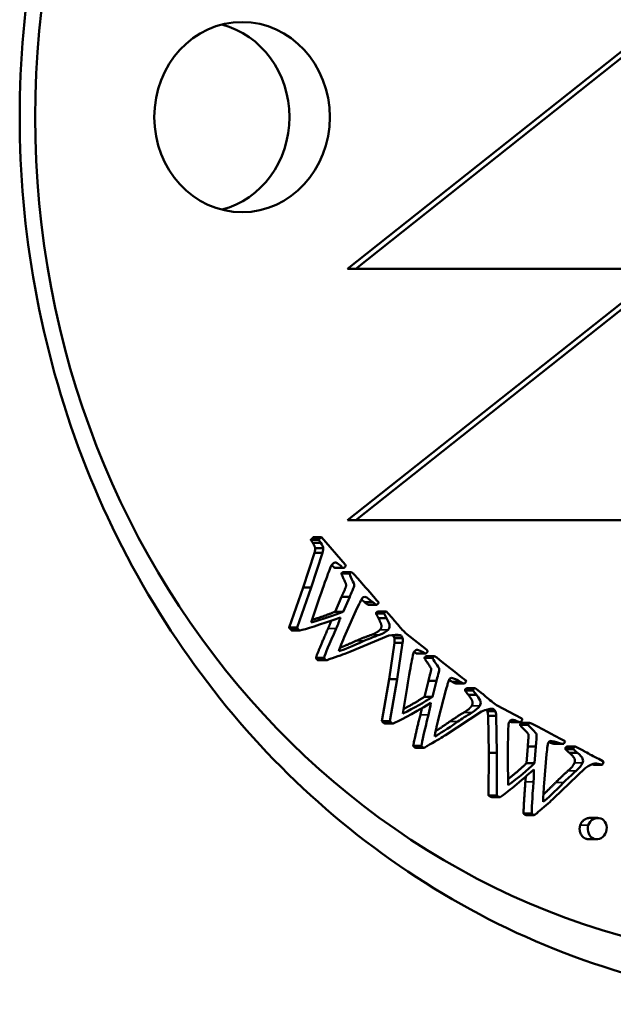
# Model space of a CAD drawing. Header units: millimetres. Extents: x 697 to 7301, y 1765 to 4597.
# Tile 2 of 39: x 1714 to 1728, y 2038 to 2062. Entities that reach past the tile are written whole.
import ezdxf

# ---------------------------------------------------------------- set-up
doc = ezdxf.new("R2010")
doc.units = ezdxf.units.MM
doc.layers.add('Visibile (ISO)', color=7, linetype='Continuous', lineweight=50)
doc.layers.add('Visibile sottile (ISO)', color=7, linetype='Continuous', lineweight=35)

msp = doc.modelspace()

# ---------------------------------------------------------------- linework, layer by layer
at = {"layer": 'Visibile (ISO)'}
for p, q in [((1732.729, 2064.662), (1721.642, 2055.862)), ((1732.92, 2064.662), (1721.833, 2055.862)), ((1732.729, 2058.71), (1721.642, 2049.91)), ((1721.833, 2049.91), (1732.92, 2058.71)), ((1721.642, 2055.862), (1721.833, 2055.862)), ((1721.833, 2055.862), (1728.39, 2055.862)), ((1721.833, 2049.91), (1721.642, 2049.91)), ((1744.007, 2049.91), (1721.833, 2049.91)), ((1721.021, 2049.51), (1720.829, 2049.51)), ((1721.583, 2048.867), (1721.021, 2049.51)), ((1720.961, 2049.449), (1720.77, 2049.449)), ((1721.007, 2049.378), (1720.816, 2049.378)), ((1721.067, 2049.25), (1720.876, 2049.25)), ((1720.858, 2049.142), (1720.59, 2048.317)), ((1721.049, 2049.142), (1720.781, 2048.317)), ((1721.049, 2049.142), (1720.858, 2049.142)), ((1721.522, 2048.789), (1721.33, 2048.789)), ((1721.348, 2048.787), (1721.539, 2048.787)), ((1721.506, 2048.665), (1721.497, 2048.652)), ((1721.688, 2048.652), (1721.497, 2048.652)), ((1721.697, 2048.665), (1721.506, 2048.665)), ((1721.733, 2048.684), (1721.542, 2048.684)), ((1721.697, 2048.665), (1721.688, 2048.652)), ((1721.881, 2048.532), (1721.798, 2048.629)), ((1722.064, 2048.323), (1721.881, 2048.532)), ((1720.59, 2048.317), (1720.257, 2047.372)), ((1720.781, 2048.317), (1720.449, 2047.372)), ((1720.781, 2048.317), (1720.59, 2048.317)), ((1722.121, 2048.262), (1722.064, 2048.323)), ((1720.781, 2047.495), (1720.979, 2048.08)), ((1721.501, 2048.101), (1721.346, 2047.747)), ((1721.693, 2048.101), (1721.501, 2048.101)), ((1721.693, 2048.101), (1721.537, 2047.747)), ((1722.299, 2048.052), (1722.121, 2048.262)), ((1721.594, 2047.215), (1721.872, 2047.841)), ((1722.24, 2047.969), (1722.048, 2047.969)), ((1722.333, 2047.908), (1722.142, 2047.908)), ((1722.333, 2047.908), (1722.385, 2047.954)), ((1722.362, 2047.984), (1722.337, 2048.012)), ((1721.537, 2047.747), (1721.346, 2047.747)), ((1722.505, 2047.708), (1722.314, 2047.708)), ((1722.37, 2047.749), (1722.561, 2047.749)), ((1722.587, 2047.724), (1722.566, 2047.749)), ((1722.708, 2047.591), (1722.587, 2047.724)), ((1720.449, 2047.372), (1720.257, 2047.372)), ((1722.565, 2047.591), (1722.374, 2047.591)), ((1720.51, 2047.302), (1720.319, 2047.302)), ((1721.692, 2046.795), (1722.619, 2047.18)), ((1722.909, 2047.18), (1722.718, 2047.18)), ((1723.005, 2047.249), (1722.994, 2047.262)), ((1723.514, 2046.844), (1723.005, 2047.249)), ((1722.753, 2047.012), (1722.625, 2046.148)), ((1722.944, 2047.121), (1722.752, 2047.121)), ((1722.944, 2047.012), (1722.753, 2047.012)), ((1722.944, 2047.012), (1722.816, 2046.148)), ((1723.467, 2046.756), (1723.275, 2046.756)), ((1723.281, 2046.756), (1723.473, 2046.756)), ((1723.469, 2046.668), (1723.462, 2046.654)), ((1723.66, 2046.668), (1723.469, 2046.668)), ((1723.692, 2046.694), (1723.501, 2046.694)), ((1723.66, 2046.668), (1723.653, 2046.654)), ((1721.084, 2046.657), (1720.893, 2046.657)), ((1720.949, 2046.6), (1721.14, 2046.6)), ((1723.653, 2046.654), (1723.462, 2046.654)), ((1723.863, 2046.572), (1723.765, 2046.652)), ((1724.078, 2046.402), (1723.863, 2046.572)), ((1724.143, 2046.354), (1724.078, 2046.402)), ((1724.354, 2046.181), (1724.143, 2046.354)), ((1722.625, 2046.148), (1722.454, 2045.154)), ((1722.816, 2046.148), (1722.625, 2046.148)), ((1722.816, 2046.148), (1722.645, 2045.154)), ((1723.557, 2046.112), (1723.463, 2045.734)), ((1723.749, 2046.112), (1723.557, 2046.112)), ((1723.749, 2046.112), (1723.654, 2045.734)), ((1724.309, 2046.088), (1724.117, 2046.088)), ((1724.411, 2046.046), (1724.22, 2046.046)), ((1724.427, 2046.127), (1724.398, 2046.15)), ((1724.411, 2046.046), (1724.454, 2046.102)), ((1722.952, 2045.34), (1723.05, 2045.953)), ((1723.654, 2045.734), (1723.463, 2045.734)), ((1723.798, 2045.221), (1723.968, 2045.891)), ((1724.613, 2045.883), (1724.422, 2045.883)), ((1724.666, 2045.935), (1724.474, 2045.935)), ((1724.692, 2045.779), (1724.5, 2045.779)), ((1724.691, 2045.915), (1724.666, 2045.935)), ((1724.832, 2045.807), (1724.691, 2045.915)), ((1725.181, 2045.528), (1725.168, 2045.538)), ((1725.749, 2045.228), (1725.181, 2045.528)), ((1723.963, 2044.827), (1724.812, 2045.385)), ((1725.141, 2045.391), (1724.95, 2045.391)), ((1725.16, 2045.283), (1724.968, 2045.283)), ((1724.968, 2045.283), (1724.985, 2044.408)), ((1725.098, 2045.441), (1724.981, 2045.441)), ((1725.16, 2045.283), (1725.177, 2044.408)), ((1722.645, 2045.154), (1722.454, 2045.154)), ((1722.717, 2045.098), (1722.526, 2045.098)), ((1725.716, 2045.133), (1725.525, 2045.133)), ((1725.73, 2045.083), (1725.725, 2045.068)), ((1725.917, 2045.068), (1725.725, 2045.068)), ((1725.921, 2045.083), (1725.73, 2045.083)), ((1725.948, 2045.115), (1725.757, 2045.115)), ((1725.921, 2045.083), (1725.917, 2045.068)), ((1726.136, 2045.028), (1726.027, 2045.088)), ((1726.376, 2044.902), (1726.136, 2045.028)), ((1726.448, 2044.867), (1726.376, 2044.902)), ((1726.684, 2044.738), (1726.448, 2044.867)), ((1723.389, 2044.574), (1723.197, 2044.574)), ((1726.655, 2044.638), (1726.464, 2044.638)), ((1726.561, 2044.616), (1726.752, 2044.616)), ((1726.765, 2044.699), (1726.732, 2044.716)), ((1726.763, 2044.616), (1726.796, 2044.68)), ((1723.254, 2044.528), (1723.446, 2044.528)), ((1724.985, 2044.408), (1724.981, 2043.397)), ((1725.177, 2044.408), (1724.985, 2044.408)), ((1725.177, 2044.408), (1725.173, 2043.397)), ((1725.909, 2044.554), (1725.878, 2044.163)), ((1726.1, 2044.554), (1725.909, 2044.554)), ((1726.1, 2044.554), (1726.069, 2044.163)), ((1726.296, 2043.686), (1726.352, 2044.378)), ((1726.988, 2044.495), (1726.797, 2044.495)), ((1727.032, 2044.556), (1726.84, 2044.556)), ((1727.083, 2044.408), (1726.891, 2044.408)), ((1727.06, 2044.542), (1727.032, 2044.556)), ((1727.216, 2044.462), (1727.06, 2044.542)), ((1725.443, 2043.639), (1725.439, 2044.262)), ((1726.069, 2044.163), (1725.878, 2044.163)), ((1727.665, 2044.124), (1727.473, 2044.124)), ((1727.686, 2044.213), (1727.591, 2044.263)), ((1726.524, 2043.33), (1727.266, 2044.044)), ((1725.173, 2043.397), (1724.981, 2043.397)), ((1725.253, 2043.356), (1725.061, 2043.356)), ((1726, 2042.97), (1725.809, 2042.97)), ((1725.864, 2042.935), (1726.056, 2042.935)), ((1727.374, 2042.865), (1727.565, 2042.865)), ((1727.353, 2042.36), (1727.545, 2042.36))]:
    msp.add_line(p, q, dxfattribs=at)
for centre, major_axis in [((1732.724, 2059.454), (0, -20)), ((1719.143, 2059.454), (0, 2.25))]:
    msp.add_ellipse(centre, major_axis=major_axis, ratio=0.92388, dxfattribs=at)
msp.add_ellipse((1718.186, 2059.454), major_axis=(0, 2.25), ratio=0.92388, start_param=3.373792, end_param=6.050986, dxfattribs=at)
for points, degree, knots in [([(1752.806, 2059.454), (1752.806, 2058.133), (1752.688, 2056.767), (1752.192, 2054.051), (1751.813, 2052.7), (1750.813, 2050.111), (1750.191, 2048.87), (1748.753, 2046.575), (1747.938, 2045.522), (1746.202, 2043.66), (1745.223, 2042.786), (1743.092, 2041.248), (1741.941, 2040.582), (1739.542, 2039.514), (1738.291, 2039.11), (1735.779, 2038.58), (1734.517, 2038.454), (1732.078, 2038.454), (1730.817, 2038.58), (1728.31, 2039.11), (1727.063, 2039.514), (1724.672, 2040.582), (1723.525, 2041.248), (1721.406, 2042.786), (1720.432, 2043.66), (1718.708, 2045.522), (1717.899, 2046.575), (1716.472, 2048.87), (1715.854, 2050.111), (1714.863, 2052.7), (1714.488, 2054.051), (1713.996, 2056.767), (1713.879, 2058.133), (1713.879, 2059.454), (1713.879, 2060.776), (1713.996, 2062.143), (1714.488, 2064.862), (1714.864, 2066.214), (1715.857, 2068.805), (1716.476, 2070.047), (1717.905, 2072.342), (1718.715, 2073.395), (1720.441, 2075.257), (1721.414, 2076.129), (1723.533, 2077.665), (1724.678, 2078.33), (1727.068, 2079.397), (1728.314, 2079.8), (1730.819, 2080.329), (1732.079, 2080.454), (1734.516, 2080.454), (1735.777, 2080.329), (1738.287, 2079.8), (1739.537, 2079.397), (1741.935, 2078.33), (1743.085, 2077.665), (1745.215, 2076.129), (1746.194, 2075.257), (1747.93, 2073.395), (1748.747, 2072.342), (1750.187, 2070.047), (1750.81, 2068.805), (1751.812, 2066.214), (1752.191, 2064.862), (1752.688, 2062.143), (1752.806, 2060.776), (1752.806, 2059.454)], 3, [6.338557, 6.338557, 6.338557, 6.338557, 6.734862, 6.734862, 7.131166, 7.131166, 7.527471, 7.527471, 7.923775, 7.923775, 8.31979, 8.31979, 8.715805, 8.715805, 9.11182, 9.11182, 9.507835, 9.507835, 9.90385, 9.90385, 10.299865, 10.299865, 10.69588, 10.69588, 11.091895, 11.091895, 11.4882, 11.4882, 11.884504, 11.884504, 12.280808, 12.280808, 12.677113, 12.677113, 12.677113, 13.07375, 13.07375, 13.470387, 13.470387, 13.867023, 13.867023, 14.26366, 14.26366, 14.659343, 14.659343, 15.055026, 15.055026, 15.450709, 15.450709, 15.846391, 15.846391, 16.242074, 16.242074, 16.637757, 16.637757, 17.03344, 17.03344, 17.429123, 17.429123, 17.82576, 17.82576, 18.222396, 18.222396, 18.619033, 18.619033, 19.01567, 19.01567, 19.01567, 19.01567]), ([(1721.29, 2048.884), (1721.312, 2048.906), (1721.337, 2048.915), (1721.396, 2048.903), (1721.448, 2048.863), (1721.522, 2048.789)], 3, [-0.06735249, -0.06735249, -0.06735249, -0.06735249, -0.03367624, -0.03367624, 0, 0, 0, 0]), ([(1721.587, 2048.809), (1721.595, 2048.818), (1721.599, 2048.826), (1721.599, 2048.843), (1721.594, 2048.854), (1721.583, 2048.867)], 3, [-0.004223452, -0.004223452, -0.004223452, -0.004223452, -0.002111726, -0.002111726, 0, 0, 0, 0]), ([(1721.688, 2048.652), (1721.69, 2048.633), (1721.709, 2048.585), (1721.781, 2048.435), (1721.8, 2048.389), (1721.801, 2048.355), (1721.787, 2048.314), (1721.727, 2048.186), (1721.706, 2048.136), (1721.693, 2048.101)], 3, [-0.1623329, -0.1623329, -0.1623329, -0.1623329, -0.1217497, -0.1217497, -0.0811665, -0.0811665, -0.0405832, -0.0405832, 0, 0, 0, 0]), ([(1722.565, 2047.591), (1722.611, 2047.506), (1722.634, 2047.446), (1722.636, 2047.374), (1722.624, 2047.343), (1722.6, 2047.318)], 3, [-0.0184903, -0.0184903, -0.0184903, -0.0184903, -0.00924515, -0.00924515, 0, 0, 0, 0]), ([(1722.888, 2047.375), (1722.85, 2047.417), (1722.812, 2047.462), (1722.735, 2047.558), (1722.713, 2047.584), (1722.708, 2047.591)], 3, [-0.0257309, -0.0257309, -0.0257309, -0.0257309, -0.01286545, -0.01286545, 0, 0, 0, 0]), ([(1722.619, 2047.18), (1722.741, 2047.203), (1722.825, 2047.209), (1722.883, 2047.191), (1722.896, 2047.186), (1722.909, 2047.18)], 3, [-0.0366355, -0.0366355, -0.0366355, -0.0366355, -0.00805952, -0.00805952, 0, 0, 0, 0]), ([(1723.223, 2046.804), (1723.241, 2046.831), (1723.265, 2046.844), (1723.324, 2046.844), (1723.382, 2046.815), (1723.467, 2046.756)], 3, [-0.06735249, -0.06735249, -0.06735249, -0.06735249, -0.03367624, -0.03367624, 0, 0, 0, 0]), ([(1723.527, 2046.789), (1723.534, 2046.799), (1723.537, 2046.808), (1723.534, 2046.825), (1723.527, 2046.834), (1723.514, 2046.844)], 3, [-0.004223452, -0.004223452, -0.004223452, -0.004223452, -0.002111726, -0.002111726, 0, 0, 0, 0]), ([(1720.914, 2046.618), (1720.927, 2046.603), (1720.946, 2046.6), (1720.949, 2046.6)], 2, [-3, -3, -3, -2, -1.864942, -1.864942, -1.864942]), ([(1721.105, 2046.618), (1721.114, 2046.608), (1721.124, 2046.602), (1721.147, 2046.599), (1721.164, 2046.603), (1721.211, 2046.623), (1721.242, 2046.634), (1721.281, 2046.648)], 3, [-0.100804, -0.100804, -0.100804, -0.100804, -0.0672027, -0.0672027, -0.0336013, -0.0336013, 0, 0, 0, 0]), ([(1723.653, 2046.654), (1723.658, 2046.635), (1723.685, 2046.592), (1723.781, 2046.458), (1723.807, 2046.417), (1723.814, 2046.383), (1723.806, 2046.34), (1723.769, 2046.203), (1723.756, 2046.15), (1723.749, 2046.112)], 3, [-0.1623329, -0.1623329, -0.1623329, -0.1623329, -0.1217497, -0.1217497, -0.0811665, -0.0811665, -0.0405832, -0.0405832, 0, 0, 0, 0]), ([(1724.692, 2045.779), (1724.75, 2045.705), (1724.783, 2045.65), (1724.797, 2045.579), (1724.79, 2045.547), (1724.771, 2045.517)], 3, [-0.0184903, -0.0184903, -0.0184903, -0.0184903, -0.00924515, -0.00924515, 0, 0, 0, 0]), ([(1725.045, 2045.629), (1725.001, 2045.664), (1724.956, 2045.701), (1724.864, 2045.779), (1724.838, 2045.802), (1724.832, 2045.807)], 3, [-0.0257309, -0.0257309, -0.0257309, -0.0257309, -0.01286545, -0.01286545, 0, 0, 0, 0]), ([(1724.812, 2045.385), (1724.929, 2045.432), (1725.01, 2045.453), (1725.07, 2045.448), (1725.084, 2045.445), (1725.098, 2045.441)], 3, [-0.0366355, -0.0366355, -0.0366355, -0.0366355, -0.00805952, -0.00805952, 0, 0, 0, 0]), ([(1725.468, 2045.133), (1725.482, 2045.162), (1725.503, 2045.18), (1725.561, 2045.192), (1725.623, 2045.174), (1725.716, 2045.133)], 3, [-0.06735249, -0.06735249, -0.06735249, -0.06735249, -0.03367624, -0.03367624, 0, 0, 0, 0]), ([(1725.771, 2045.176), (1725.775, 2045.187), (1725.777, 2045.197), (1725.771, 2045.213), (1725.763, 2045.221), (1725.749, 2045.228)], 3, [-0.004223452, -0.004223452, -0.004223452, -0.004223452, -0.002111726, -0.002111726, 0, 0, 0, 0]), ([(1725.917, 2045.068), (1725.925, 2045.05), (1725.958, 2045.013), (1726.075, 2044.9), (1726.107, 2044.864), (1726.119, 2044.832), (1726.119, 2044.789), (1726.105, 2044.646), (1726.101, 2044.592), (1726.1, 2044.554)], 3, [-0.1623329, -0.1623329, -0.1623329, -0.1623329, -0.1217497, -0.1217497, -0.0811665, -0.0811665, -0.0405832, -0.0405832, 0, 0, 0, 0]), ([(1723.416, 2044.539), (1723.426, 2044.531), (1723.437, 2044.527), (1723.46, 2044.529), (1723.476, 2044.536), (1723.519, 2044.564), (1723.548, 2044.582), (1723.584, 2044.603)], 3, [-0.100804, -0.100804, -0.100804, -0.100804, -0.0672027, -0.0672027, -0.0336013, -0.0336013, 0, 0, 0, 0]), ([(1727.083, 2044.408), (1727.153, 2044.346), (1727.194, 2044.299), (1727.219, 2044.232), (1727.218, 2044.199), (1727.204, 2044.166)], 3, [-0.0184903, -0.0184903, -0.0184903, -0.0184903, -0.00924515, -0.00924515, 0, 0, 0, 0]), ([(1727.455, 2044.329), (1727.406, 2044.354), (1727.356, 2044.382), (1727.253, 2044.442), (1727.223, 2044.459), (1727.216, 2044.462)], 3, [-0.0257309, -0.0257309, -0.0257309, -0.0257309, -0.01286545, -0.01286545, 0, 0, 0, 0]), ([(1727.266, 2044.044), (1727.374, 2044.113), (1727.45, 2044.149), (1727.543, 2044.158), (1727.599, 2044.148), (1727.665, 2044.124)], 3, [-0.03009164, -0.03009164, -0.03009164, -0.03009164, -0.01504582, -0.01504582, 0, 0, 0, 0]), ([(1727.694, 2044.172), (1727.698, 2044.181), (1727.7, 2044.188), (1727.698, 2044.199), (1727.693, 2044.206), (1727.686, 2044.213)], 3, [-0.008981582, -0.008981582, -0.008981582, -0.008981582, -0.004490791, -0.004490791, 0, 0, 0, 0]), ([(1726.032, 2042.941), (1726.044, 2042.935), (1726.055, 2042.934), (1726.077, 2042.94), (1726.092, 2042.95), (1726.13, 2042.986), (1726.155, 2043.009), (1726.187, 2043.036)], 3, [-0.100804, -0.100804, -0.100804, -0.100804, -0.0672027, -0.0672027, -0.0336013, -0.0336013, 0, 0, 0, 0]), ([(1727.374, 2042.865), (1727.322, 2042.865), (1727.18, 2042.788), (1727.149, 2042.693)], 2, [-1.598035, -1.598035, -1.598035, -1, 0, 0, 0]), ([(1727.635, 2042.852), (1727.578, 2042.873), (1727.519, 2042.868), (1727.401, 2042.804), (1727.361, 2042.756), (1727.341, 2042.693)], 3, [-0.03189277, -0.03189277, -0.03189277, -0.03189277, -0.01594639, -0.01594639, 0, 0, 0, 0]), ([(1727.761, 2042.538), (1727.783, 2042.607), (1727.782, 2042.671), (1727.732, 2042.791), (1727.691, 2042.831), (1727.635, 2042.852)], 3, [-0.03442461, -0.03442461, -0.03442461, -0.03442461, -0.0172123, -0.0172123, 0, 0, 0, 0]), ([(1727.341, 2042.693), (1727.32, 2042.627), (1727.323, 2042.563), (1727.376, 2042.437), (1727.418, 2042.395), (1727.475, 2042.373)], 3, [-0.03255729, -0.03255729, -0.03255729, -0.03255729, -0.01627864, -0.01627864, 0, 0, 0, 0]), ([(1727.475, 2042.373), (1727.532, 2042.352), (1727.589, 2042.357), (1727.7, 2042.42), (1727.739, 2042.47), (1727.761, 2042.538)], 3, [-0.03934134, -0.03934134, -0.03934134, -0.03934134, -0.01967067, -0.01967067, 0, 0, 0, 0])]:
    msp.add_open_spline(points, degree=degree, knots=knots, dxfattribs=at)
for points, degree in [([(1720.805, 2049.489), (1720.791, 2049.474), (1720.77, 2049.449)], 2), ([(1720.829, 2049.51), (1720.812, 2049.496), (1720.805, 2049.489)], 2), ([(1720.996, 2049.489), (1720.987, 2049.479), (1720.975, 2049.466), (1720.961, 2049.449)], 3), ([(1721.021, 2049.51), (1721.009, 2049.5), (1721.001, 2049.493), (1720.996, 2049.489)], 3), ([(1720.77, 2049.449), (1720.785, 2049.425), (1720.816, 2049.378)], 2), ([(1720.816, 2049.378), (1720.867, 2049.294), (1720.876, 2049.25)], 2), ([(1720.876, 2049.25), (1720.879, 2049.22), (1720.858, 2049.142)], 2), ([(1720.961, 2049.449), (1720.971, 2049.433), (1720.987, 2049.409), (1721.007, 2049.378)], 3), ([(1721.007, 2049.378), (1721.041, 2049.322), (1721.061, 2049.279), (1721.067, 2049.25)], 3), ([(1721.067, 2049.25), (1721.069, 2049.23), (1721.063, 2049.194), (1721.049, 2049.142)], 3), ([(1721.195, 2048.69), (1721.231, 2048.782), (1721.254, 2048.835), (1721.263, 2048.849)], 3), ([(1721.263, 2048.849), (1721.27, 2048.861), (1721.279, 2048.873), (1721.29, 2048.884)], 3), ([(1721.265, 2048.851), (1721.294, 2048.826), (1721.33, 2048.789)], 2), ([(1721.33, 2048.789), (1721.339, 2048.787), (1721.348, 2048.787)], 2), ([(1721.522, 2048.789), (1721.545, 2048.782), (1721.567, 2048.789), (1721.587, 2048.809)], 3), ([(1720.979, 2048.08), (1721.076, 2048.364), (1721.148, 2048.567), (1721.195, 2048.69)], 3), ([(1721.497, 2048.652), (1721.5, 2048.623), (1721.608, 2048.398), (1721.61, 2048.346), (1721.521, 2048.154), (1721.501, 2048.101)], 2), ([(1721.542, 2048.684), (1721.516, 2048.676), (1721.506, 2048.665)], 2), ([(1721.733, 2048.684), (1721.716, 2048.679), (1721.704, 2048.672), (1721.697, 2048.665)], 3), ([(1721.798, 2048.629), (1721.785, 2048.644), (1721.763, 2048.663), (1721.733, 2048.684)], 3), ([(1721.936, 2047.975), (1721.957, 2048.024), (1721.98, 2048.06), (1722.003, 2048.084)], 3), ([(1722.003, 2048.084), (1722.012, 2048.093), (1722.029, 2048.098), (1722.052, 2048.099)], 3), ([(1722.052, 2048.099), (1722.105, 2048.079), (1722.168, 2048.036), (1722.24, 2047.969)], 3), ([(1721.872, 2047.841), (1721.908, 2047.915), (1721.93, 2047.959), (1721.936, 2047.975)], 3), ([(1721.968, 2048.037), (1722.006, 2048.008), (1722.048, 2047.969)], 2), ([(1722.048, 2047.969), (1722.106, 2047.918), (1722.142, 2047.908)], 2), ([(1722.24, 2047.969), (1722.278, 2047.935), (1722.31, 2047.914), (1722.333, 2047.908)], 3), ([(1722.337, 2048.012), (1722.326, 2048.022), (1722.314, 2048.036), (1722.299, 2048.052)], 3), ([(1722.385, 2047.954), (1722.375, 2047.968), (1722.368, 2047.978), (1722.362, 2047.984)], 3), ([(1720.51, 2047.302), (1720.641, 2047.327), (1720.962, 2047.43), (1721.474, 2047.611)], 3), ([(1721.537, 2047.747), (1721.317, 2047.655), (1721.065, 2047.571), (1720.781, 2047.495)], 3), ([(1721.346, 2047.747), (1721.1, 2047.644), (1720.801, 2047.555)], 2), ([(1721.474, 2047.611), (1721.449, 2047.534), (1721.414, 2047.446), (1721.37, 2047.346)], 3), ([(1722.328, 2047.737), (1722.319, 2047.728), (1722.314, 2047.708)], 2), ([(1722.314, 2047.708), (1722.332, 2047.666), (1722.374, 2047.591)], 2), ([(1722.37, 2047.749), (1722.339, 2047.749), (1722.328, 2047.737)], 2), ([(1722.519, 2047.737), (1722.514, 2047.731), (1722.509, 2047.722), (1722.505, 2047.708)], 3), ([(1722.505, 2047.708), (1722.517, 2047.68), (1722.537, 2047.641), (1722.565, 2047.591)], 3), ([(1722.566, 2047.749), (1722.543, 2047.749), (1722.528, 2047.746), (1722.519, 2047.737)], 3), ([(1720.257, 2047.372), (1720.274, 2047.346), (1720.284, 2047.335)], 2), ([(1720.449, 2047.372), (1720.46, 2047.355), (1720.468, 2047.342), (1720.475, 2047.335)], 3), ([(1721.256, 2047.535), (1721.224, 2047.448), (1721.178, 2047.346)], 2), ([(1722.374, 2047.591), (1722.442, 2047.464), (1722.445, 2047.356), (1722.408, 2047.318)], 2), ([(1722.994, 2047.262), (1722.953, 2047.303), (1722.918, 2047.341), (1722.888, 2047.375)], 3), ([(1720.284, 2047.335), (1720.294, 2047.323), (1720.319, 2047.302)], 2), ([(1720.475, 2047.335), (1720.482, 2047.327), (1720.493, 2047.316), (1720.51, 2047.302)], 3), ([(1721.178, 2047.346), (1720.937, 2046.792), (1720.893, 2046.657)], 2), ([(1721.37, 2047.346), (1721.209, 2046.976), (1721.113, 2046.747), (1721.084, 2046.657)], 3), ([(1721.431, 2046.813), (1721.456, 2046.894), (1721.511, 2047.028), (1721.594, 2047.215)], 3), ([(1722.204, 2047.2), (1721.988, 2047.122), (1721.839, 2047.054)], 2), ([(1722.395, 2047.2), (1722.251, 2047.148), (1722.13, 2047.099), (1722.03, 2047.054)], 3), ([(1722.408, 2047.318), (1722.341, 2047.248), (1722.204, 2047.2)], 2), ([(1722.6, 2047.318), (1722.555, 2047.272), (1722.486, 2047.232), (1722.395, 2047.2)], 3), ([(1722.689, 2047.192), (1722.703, 2047.187), (1722.718, 2047.18)], 2), ([(1722.718, 2047.18), (1722.743, 2047.145), (1722.752, 2047.121)], 2), ([(1722.909, 2047.18), (1722.926, 2047.157), (1722.937, 2047.137), (1722.944, 2047.121)], 3), ([(1722.03, 2047.054), (1721.75, 2046.928), (1721.55, 2046.848), (1721.431, 2046.813)], 3), ([(1721.839, 2047.054), (1721.614, 2046.953), (1721.458, 2046.891)], 2), ([(1722.752, 2047.121), (1722.76, 2047.093), (1722.753, 2047.012)], 2), ([(1722.944, 2047.121), (1722.949, 2047.102), (1722.949, 2047.066), (1722.944, 2047.012)], 3), ([(1721.281, 2046.648), (1721.469, 2046.71), (1721.606, 2046.759), (1721.692, 2046.795)], 3), ([(1723.162, 2046.595), (1723.182, 2046.693), (1723.196, 2046.75), (1723.203, 2046.766)], 3), ([(1723.203, 2046.766), (1723.208, 2046.779), (1723.214, 2046.792), (1723.223, 2046.804)], 3), ([(1723.217, 2046.795), (1723.244, 2046.778), (1723.275, 2046.756)], 2), ([(1723.275, 2046.756), (1723.278, 2046.756), (1723.281, 2046.756)], 2), ([(1723.467, 2046.756), (1723.491, 2046.754), (1723.511, 2046.765), (1723.527, 2046.789)], 3), ([(1723.501, 2046.694), (1723.477, 2046.681), (1723.469, 2046.668)], 2), ([(1723.692, 2046.694), (1723.676, 2046.685), (1723.666, 2046.677), (1723.66, 2046.668)], 3), ([(1723.765, 2046.652), (1723.75, 2046.665), (1723.725, 2046.679), (1723.692, 2046.694)], 3), ([(1720.893, 2046.657), (1720.902, 2046.631), (1720.914, 2046.618)], 2), ([(1721.084, 2046.657), (1721.091, 2046.64), (1721.098, 2046.627), (1721.105, 2046.618)], 3), ([(1723.05, 2045.953), (1723.099, 2046.252), (1723.136, 2046.466), (1723.162, 2046.595)], 3), ([(1723.462, 2046.654), (1723.47, 2046.626), (1723.614, 2046.425), (1723.624, 2046.375), (1723.568, 2046.168), (1723.557, 2046.112)], 2), ([(1723.968, 2045.891), (1723.992, 2045.971), (1724.005, 2046.019), (1724.009, 2046.036)], 3), ([(1724.009, 2046.036), (1724.022, 2046.087), (1724.038, 2046.127), (1724.057, 2046.155)], 3), ([(1724.043, 2046.131), (1724.078, 2046.113), (1724.117, 2046.088)], 2), ([(1724.057, 2046.155), (1724.064, 2046.166), (1724.08, 2046.175), (1724.103, 2046.18)], 3), ([(1724.103, 2046.18), (1724.158, 2046.171), (1724.227, 2046.14), (1724.309, 2046.088)], 3), ([(1724.117, 2046.088), (1724.183, 2046.049), (1724.22, 2046.046)], 2), ([(1724.309, 2046.088), (1724.352, 2046.062), (1724.387, 2046.048), (1724.411, 2046.046)], 3), ([(1724.398, 2046.15), (1724.385, 2046.157), (1724.37, 2046.168), (1724.354, 2046.181)], 3), ([(1724.454, 2046.102), (1724.442, 2046.113), (1724.433, 2046.122), (1724.427, 2046.127)], 3), ([(1723.654, 2045.734), (1723.453, 2045.601), (1723.219, 2045.47), (1722.952, 2045.34)], 3), ([(1723.463, 2045.734), (1723.242, 2045.588), (1722.968, 2045.445)], 2), ([(1724.431, 2045.914), (1724.424, 2045.904), (1724.422, 2045.883)], 2), ([(1724.422, 2045.883), (1724.446, 2045.844), (1724.5, 2045.779)], 2), ([(1724.474, 2045.935), (1724.441, 2045.929), (1724.431, 2045.914)], 2), ([(1724.5, 2045.779), (1724.588, 2045.668), (1724.609, 2045.562), (1724.579, 2045.517)], 2), ([(1724.622, 2045.914), (1724.617, 2045.907), (1724.614, 2045.897), (1724.613, 2045.883)], 3), ([(1724.613, 2045.883), (1724.629, 2045.857), (1724.655, 2045.823), (1724.692, 2045.779)], 3), ([(1724.666, 2045.935), (1724.643, 2045.931), (1724.629, 2045.924), (1724.622, 2045.914)], 3), ([(1722.717, 2045.098), (1722.841, 2045.147), (1723.141, 2045.311), (1723.615, 2045.588)], 3), ([(1723.615, 2045.588), (1723.602, 2045.508), (1723.583, 2045.414), (1723.556, 2045.307)], 3), ([(1724.579, 2045.517), (1724.524, 2045.436), (1724.397, 2045.362)], 2), ([(1724.771, 2045.517), (1724.734, 2045.463), (1724.673, 2045.411), (1724.589, 2045.362)], 3), ([(1725.168, 2045.538), (1725.121, 2045.571), (1725.08, 2045.601), (1725.045, 2045.629)], 3), ([(1723.364, 2045.307), (1723.218, 2044.715), (1723.197, 2044.574)], 2), ([(1723.401, 2045.464), (1723.386, 2045.391), (1723.364, 2045.307)], 2), ([(1723.556, 2045.307), (1723.458, 2044.912), (1723.402, 2044.668), (1723.389, 2044.574)], 3), ([(1724.397, 2045.362), (1724.198, 2045.243), (1724.062, 2045.148)], 2), ([(1724.589, 2045.362), (1724.456, 2045.283), (1724.344, 2045.211), (1724.254, 2045.148)], 3), ([(1724.922, 2045.425), (1724.94, 2045.406), (1724.95, 2045.391)], 2), ([(1724.95, 2045.391), (1724.962, 2045.364), (1724.968, 2045.283)], 2), ([(1725.098, 2045.441), (1725.118, 2045.422), (1725.132, 2045.405), (1725.141, 2045.391)], 3), ([(1725.141, 2045.391), (1725.149, 2045.373), (1725.155, 2045.337), (1725.16, 2045.283)], 3), ([(1722.454, 2045.154), (1722.474, 2045.132), (1722.486, 2045.123)], 2), ([(1722.486, 2045.123), (1722.498, 2045.113), (1722.526, 2045.098)], 2), ([(1722.645, 2045.154), (1722.659, 2045.139), (1722.67, 2045.129), (1722.677, 2045.123)], 3), ([(1722.677, 2045.123), (1722.685, 2045.117), (1722.698, 2045.108), (1722.717, 2045.098)], 3), ([(1723.704, 2044.794), (1723.715, 2044.879), (1723.747, 2045.022), (1723.798, 2045.221)], 3), ([(1724.254, 2045.148), (1723.999, 2044.969), (1723.816, 2044.852), (1723.704, 2044.794)], 3), ([(1724.062, 2045.148), (1723.866, 2045.01), (1723.727, 2044.921)], 2), ([(1725.443, 2044.915), (1725.447, 2045.015), (1725.451, 2045.073), (1725.455, 2045.091)], 3), ([(1725.455, 2045.091), (1725.458, 2045.105), (1725.462, 2045.119), (1725.468, 2045.133)], 3), ([(1725.479, 2045.152), (1725.501, 2045.143), (1725.525, 2045.133)], 2), ([(1725.716, 2045.133), (1725.741, 2045.135), (1725.759, 2045.15), (1725.771, 2045.176)], 3), ([(1725.725, 2045.068), (1725.738, 2045.041), (1725.912, 2044.872), (1725.931, 2044.825), (1725.91, 2044.611), (1725.909, 2044.554)], 2), ([(1725.757, 2045.115), (1725.736, 2045.097), (1725.73, 2045.083)], 2), ([(1725.948, 2045.115), (1725.934, 2045.103), (1725.925, 2045.092), (1725.921, 2045.083)], 3), ([(1726.027, 2045.088), (1726.01, 2045.097), (1725.984, 2045.106), (1725.948, 2045.115)], 3), ([(1723.584, 2044.603), (1723.758, 2044.701), (1723.885, 2044.775), (1723.963, 2044.827)], 3), ([(1725.439, 2044.262), (1725.438, 2044.565), (1725.439, 2044.782), (1725.443, 2044.915)], 3), ([(1723.197, 2044.574), (1723.211, 2044.55), (1723.224, 2044.539)], 2), ([(1723.389, 2044.574), (1723.398, 2044.558), (1723.407, 2044.546), (1723.416, 2044.539)], 3), ([(1726.369, 2044.528), (1726.373, 2044.582), (1726.382, 2044.624), (1726.396, 2044.655)], 3), ([(1726.396, 2044.655), (1726.402, 2044.668), (1726.415, 2044.679), (1726.438, 2044.688)], 3), ([(1726.399, 2044.661), (1726.43, 2044.651), (1726.464, 2044.638)], 2), ([(1726.438, 2044.688), (1726.493, 2044.69), (1726.566, 2044.673), (1726.655, 2044.638)], 3), ([(1726.464, 2044.638), (1726.525, 2044.616), (1726.561, 2044.616)], 2), ([(1726.655, 2044.638), (1726.702, 2044.621), (1726.738, 2044.614), (1726.763, 2044.616)], 3), ([(1726.732, 2044.716), (1726.719, 2044.721), (1726.703, 2044.729), (1726.684, 2044.738)], 3), ([(1726.796, 2044.68), (1726.782, 2044.689), (1726.772, 2044.695), (1726.765, 2044.699)], 3), ([(1723.224, 2044.539), (1723.239, 2044.528), (1723.254, 2044.528)], 2), ([(1726.352, 2044.378), (1726.363, 2044.461), (1726.368, 2044.511), (1726.369, 2044.528)], 3), ([(1726.801, 2044.528), (1726.796, 2044.516), (1726.797, 2044.495)], 2), ([(1726.797, 2044.495), (1726.827, 2044.462), (1726.891, 2044.408)], 2), ([(1726.84, 2044.556), (1726.808, 2044.544), (1726.801, 2044.528)], 2), ([(1726.891, 2044.408), (1726.997, 2044.316), (1727.034, 2044.215), (1727.012, 2044.166)], 2), ([(1726.992, 2044.528), (1726.989, 2044.52), (1726.987, 2044.509), (1726.988, 2044.495)], 3), ([(1726.988, 2044.495), (1727.009, 2044.473), (1727.04, 2044.444), (1727.083, 2044.408)], 3), ([(1727.032, 2044.556), (1727.01, 2044.548), (1726.997, 2044.539), (1726.992, 2044.528)], 3), ([(1725.878, 2044.163), (1725.687, 2043.978), (1725.442, 2043.785)], 2), ([(1726.069, 2044.163), (1725.894, 2043.993), (1725.685, 2043.819), (1725.443, 2043.639)], 3), ([(1727.012, 2044.166), (1726.972, 2044.075), (1726.859, 2043.978)], 2), ([(1727.204, 2044.166), (1727.177, 2044.105), (1727.125, 2044.043), (1727.05, 2043.978)], 3), ([(1727.435, 2044.137), (1727.454, 2044.131), (1727.473, 2044.124)], 2), ([(1727.591, 2044.263), (1727.539, 2044.286), (1727.494, 2044.308), (1727.455, 2044.329)], 3), ([(1727.665, 2044.124), (1727.677, 2044.14), (1727.687, 2044.156), (1727.694, 2044.172)], 3), ([(1725.253, 2043.356), (1725.367, 2043.428), (1725.634, 2043.647), (1726.055, 2044.012)], 3), ([(1726.055, 2044.012), (1726.056, 2043.93), (1726.052, 2043.834), (1726.043, 2043.723)], 3), ([(1726.859, 2043.978), (1726.683, 2043.822), (1726.565, 2043.702)], 2), ([(1727.05, 2043.978), (1726.933, 2043.874), (1726.835, 2043.782), (1726.756, 2043.702)], 3), ([(1725.852, 2043.723), (1725.806, 2043.113), (1725.809, 2042.97)], 2), ([(1725.86, 2043.844), (1725.857, 2043.787), (1725.852, 2043.723)], 2), ([(1726.043, 2043.723), (1726.013, 2043.316), (1725.998, 2043.065), (1726, 2042.97)], 3), ([(1726.273, 2043.248), (1726.271, 2043.334), (1726.279, 2043.48), (1726.296, 2043.686)], 3), ([(1726.756, 2043.702), (1726.535, 2043.477), (1726.374, 2043.326), (1726.273, 2043.248)], 3), ([(1726.565, 2043.702), (1726.398, 2043.533), (1726.277, 2043.419)], 2), ([(1724.981, 2043.397), (1725.005, 2043.379), (1725.018, 2043.372)], 2), ([(1725.018, 2043.372), (1725.031, 2043.366), (1725.061, 2043.356)], 2), ([(1725.173, 2043.397), (1725.188, 2043.385), (1725.201, 2043.377), (1725.209, 2043.372)], 3), ([(1725.209, 2043.372), (1725.218, 2043.368), (1725.232, 2043.362), (1725.253, 2043.356)], 3), ([(1726.187, 2043.036), (1726.343, 2043.166), (1726.455, 2043.264), (1726.524, 2043.33)], 3), ([(1725.809, 2042.97), (1725.826, 2042.949), (1725.841, 2042.941)], 2), ([(1725.841, 2042.941), (1725.853, 2042.935), (1725.864, 2042.935)], 2), ([(1726, 2042.97), (1726.011, 2042.956), (1726.022, 2042.947), (1726.032, 2042.941)], 3), ([(1727.149, 2042.693), (1727.118, 2042.594), (1727.197, 2042.405), (1727.284, 2042.373)], 2), ([(1727.284, 2042.373), (1727.319, 2042.36), (1727.353, 2042.36)], 2)]:
    msp.add_open_spline(points, degree=degree, dxfattribs=at)
at = {"layer": 'Visibile sottile (ISO)'}
for p, q in [((1720.996, 2049.489), (1720.805, 2049.489)), ((1722.519, 2047.737), (1722.328, 2047.737)), ((1720.475, 2047.335), (1720.284, 2047.335)), ((1721.37, 2047.346), (1721.178, 2047.346)), ((1722.395, 2047.2), (1722.204, 2047.2)), ((1722.6, 2047.318), (1722.408, 2047.318)), ((1722.03, 2047.054), (1721.839, 2047.054)), ((1721.105, 2046.618), (1720.914, 2046.618)), ((1724.622, 2045.914), (1724.431, 2045.914)), ((1724.771, 2045.517), (1724.579, 2045.517)), ((1723.556, 2045.307), (1723.364, 2045.307)), ((1724.589, 2045.362), (1724.397, 2045.362)), ((1722.677, 2045.123), (1722.486, 2045.123)), ((1724.254, 2045.148), (1724.062, 2045.148)), ((1723.416, 2044.539), (1723.224, 2044.539)), ((1726.992, 2044.528), (1726.801, 2044.528)), ((1727.204, 2044.166), (1727.012, 2044.166)), ((1727.05, 2043.978), (1726.859, 2043.978)), ((1726.043, 2043.723), (1725.852, 2043.723)), ((1726.756, 2043.702), (1726.565, 2043.702)), ((1725.209, 2043.372), (1725.018, 2043.372)), ((1726.032, 2042.941), (1725.841, 2042.941)), ((1727.149, 2042.693), (1727.341, 2042.693)), ((1727.475, 2042.373), (1727.284, 2042.373))]:
    msp.add_line(p, q, dxfattribs=at)

doc.saveas('drawing.dxf')
